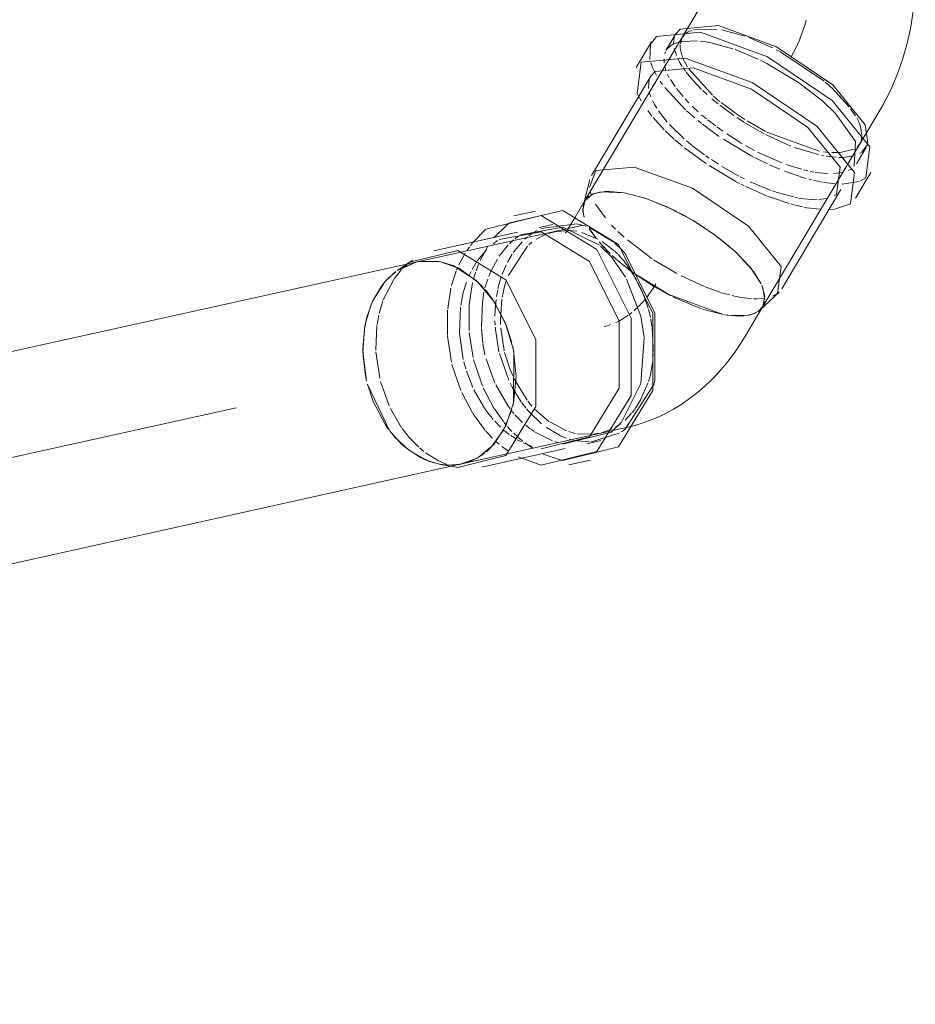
# Model space of a CAD drawing. Header units: millimetres. Extents: x -121 to 29920, y 1231 to 31888.
# Tile 141 of 256: x 14388 to 14604, y 17915 to 18153. Entities that reach past the tile are written whole.
import ezdxf

# ---------------------------------------------------------------- set-up
doc = ezdxf.new("R2010")
doc.units = ezdxf.units.MM
doc.linetypes.add('ADSK_Осевая', pattern=[700, 500, -100, 0, -100])
doc.layers.add('P-PIPE-____-CNTR', color=3, linetype='ADSK_Осевая', lineweight=20)
doc.layers.add('P-PIPE-____-OTLN', color=3, linetype='Continuous', lineweight=20)

# ---------------------------------------------------------------- blocks, each defined once
blk = doc.blocks.new('ADSK_ППР_Отвод канализационный_Составной - Отвод раструбный-V29-3D severage Left')
at = {"layer": 'P-PIPE-____-OTLN', "color": 22}
for p, q in [((-10232.72, 18156.2), (-10260.82, 18109.05)), ((-10244.72, 18147.39), (-10248.43, 18141.17)), ((-10244.72, 18147.39), (-10248.43, 18141.17)), ((-10238.87, 18149.31), (-10241.25, 18145.32)), ((-10238.87, 18149.31), (-10241.25, 18145.32)), ((-10244.95, 18139.09), (-10259.22, 18115.15)), ((-10244.95, 18139.09), (-10259.22, 18115.15)), ((-10217.87, 18083.45), (-10189.77, 18130.61)), ((-10195.29, 18117.93), (-10192.91, 18121.92)), ((-10195.29, 18117.93), (-10192.91, 18121.92)), ((-10259.63, 18114.17), (-10261.2, 18108.12)), ((-10259.63, 18114.17), (-10261.2, 18108.12)), ((-10195.52, 18109.63), (-10191.81, 18115.86)), ((-10195.52, 18109.63), (-10191.81, 18115.86)), ((-10213.26, 18087.77), (-10199, 18111.71)), ((-10213.26, 18087.77), (-10199, 18111.71)), ((-10260.82, 18109.05), (-10263.29, 18104.91)), ((-10259.84, 18110.12), (-10260.82, 18109.05)), ((-10259.84, 18110.12), (-10260.82, 18109.05)), ((-10278.97, 18103.73), (-10266.12, 18106.64)), ((-10272.77, 18106.54), (-10278.02, 18105.38)), ((-10237.44, 18105.8), (-10238.09, 18106.14)), ((-10237.44, 18105.8), (-10238.09, 18106.14)), ((-10261.59, 18103.08), (-10301.33, 18094.28)), ((-10268.54, 18103.33), (-10271.9, 18102.59)), ((-10277.14, 18101.42), (-10297.32, 18096.96)), ((-10281.5, 18099.67), (-10271.36, 18101.51)), ((-10303.17, 18094.17), (-10291.53, 18097.04)), ((-10302.42, 18094.71), (-10306.1, 18092.18)), ((-10220.84, 18092.87), (-10218.4, 18089.18)), ((-10284.61, 18087.18), (-10285.05, 18087.69)), ((-10218.5, 18082.67), (-10213.93, 18086.94)), ((-10218.5, 18082.67), (-10213.93, 18086.94)), ((-10222.2, 18076.19), (-10217.87, 18083.45)), ((-10290.52, 18045.46), (-10250.78, 18054.26)), ((-10260.33, 18050.35), (-10256.97, 18051.1)), ((-10285.75, 18044.72), (-10265.58, 18049.19)), ((-10285.71, 18047.58), (-10285.05, 18048.07)), ((-10271.36, 18045.14), (-10276.92, 18047.2)), ((-10295.73, 18045.34), (-10291.33, 18044.6)), ((-10290.52, 18045.46), (-10289.53, 18045.72)), ((-10264.7, 18045.24), (-10259.46, 18046.4))]:
    blk.add_line(p, q, dxfattribs=at)
at = {"layer": 'P-PIPE-____-OTLN', "color": 10}
for p, q in [((-10236.38, 18149.48), (-10235.76, 18149.86)), ((-10236.38, 18149.48), (-10235.76, 18149.86)), ((-10235.55, 18149.96), (-10234.96, 18150.18)), ((-10235.55, 18149.96), (-10234.96, 18150.18)), ((-10234.51, 18150.31), (-10228.94, 18150.45)), ((-10234.51, 18150.31), (-10228.94, 18150.45)), ((-10227.78, 18150.3), (-10222.22, 18148.75)), ((-10227.78, 18150.3), (-10222.22, 18148.75)), ((-10239.42, 18146.91), (-10239.39, 18147.69)), ((-10239.42, 18146.91), (-10239.39, 18147.69)), ((-10239.37, 18147.85), (-10239.24, 18148.45)), ((-10239.37, 18147.85), (-10239.24, 18148.45)), ((-10239.21, 18147.01), (-10237.41, 18147.51)), ((-10239.21, 18147.01), (-10237.41, 18147.51)), ((-10237.76, 18146.96), (-10237.48, 18148.05)), ((-10237.76, 18146.96), (-10237.48, 18148.05)), ((-10237.31, 18147.52), (-10233.65, 18147.62)), ((-10237.31, 18147.52), (-10233.65, 18147.62)), ((-10237.23, 18148.54), (-10236.74, 18149.17)), ((-10237.23, 18148.54), (-10236.74, 18149.17)), ((-10233.06, 18147.58), (-10230.99, 18147.33)), ((-10233.06, 18147.58), (-10230.99, 18147.33)), ((-10230.99, 18147.33), (-10225.12, 18145.71)), ((-10230.99, 18147.33), (-10225.12, 18145.71)), ((-10221.25, 18148.41), (-10215.57, 18145.98)), ((-10221.25, 18148.41), (-10215.57, 18145.98)), ((-10245.13, 18143.1), (-10244.99, 18146.87)), ((-10245.13, 18143.1), (-10244.99, 18146.87)), ((-10241.52, 18144.48), (-10241.34, 18145)), ((-10241.52, 18144.48), (-10241.34, 18145)), ((-10238.75, 18144.14), (-10239.27, 18145.82)), ((-10238.75, 18144.14), (-10239.27, 18145.82)), ((-10237.8, 18145.93), (-10237.8, 18146.67)), ((-10237.8, 18145.93), (-10237.8, 18146.67)), ((-10237.27, 18143.64), (-10237.79, 18145.84)), ((-10237.27, 18143.64), (-10237.79, 18145.84)), ((-10224.58, 18145.52), (-10219.03, 18143.25)), ((-10224.58, 18145.52), (-10219.03, 18143.25)), ((-10214.63, 18145.5), (-10213.93, 18145.14)), ((-10214.63, 18145.5), (-10213.93, 18145.14)), ((-10213.76, 18145.04), (-10203.06, 18137.87)), ((-10213.76, 18145.04), (-10203.06, 18137.87)), ((-10241.68, 18142.27), (-10241.71, 18143.32)), ((-10241.68, 18142.27), (-10241.71, 18143.32)), ((-10238.12, 18142.81), (-10238.41, 18143.39)), ((-10238.12, 18142.81), (-10238.41, 18143.39)), ((-10237.33, 18141.48), (-10238.03, 18142.65)), ((-10237.33, 18141.48), (-10238.03, 18142.65)), ((-10236.08, 18141.38), (-10237.16, 18143.37)), ((-10236.08, 18141.38), (-10237.16, 18143.37)), ((-10241.28, 18140.58), (-10241.59, 18141.72)), ((-10241.28, 18140.58), (-10241.59, 18141.72)), ((-10236.53, 18140.32), (-10237.1, 18141.14)), ((-10236.53, 18140.32), (-10237.1, 18141.14)), ((-10234.85, 18138.24), (-10236.36, 18140.09)), ((-10234.85, 18138.24), (-10236.36, 18140.09)), ((-10230.03, 18134.49), (-10235.73, 18140.86)), ((-10230.03, 18134.49), (-10235.73, 18140.86)), ((-10245.45, 18136.1), (-10245.31, 18138.3)), ((-10245.45, 18136.1), (-10245.31, 18138.3)), ((-10242.08, 18137.11), (-10242.65, 18137.92)), ((-10242.08, 18137.11), (-10242.65, 18137.92)), ((-10240.47, 18138.8), (-10240.86, 18139.55)), ((-10240.47, 18138.8), (-10240.86, 18139.55)), ((-10239.06, 18136.62), (-10240.16, 18138.27)), ((-10239.06, 18136.62), (-10240.16, 18138.27)), ((-10232.66, 18135.93), (-10234.77, 18138.15)), ((-10232.66, 18135.93), (-10234.77, 18138.15)), ((-10244.9, 18134.1), (-10245.29, 18135.32)), ((-10244.9, 18134.1), (-10245.29, 18135.32)), ((-10236.54, 18131.01), (-10241.52, 18136.37)), ((-10236.54, 18131.01), (-10241.52, 18136.37)), ((-10237.14, 18134.21), (-10238.69, 18136.12)), ((-10237.14, 18134.21), (-10238.69, 18136.12)), ((-10231.3, 18134.66), (-10232.38, 18135.66)), ((-10231.3, 18134.66), (-10232.38, 18135.66)), ((-10201.25, 18136.29), (-10197.01, 18131.69)), ((-10201.25, 18136.29), (-10197.01, 18131.69)), ((-10247.24, 18133.14), (-10247.86, 18134.26)), ((-10247.24, 18133.14), (-10247.86, 18134.26)), ((-10244.18, 18132.56), (-10244.49, 18133.16)), ((-10244.18, 18132.56), (-10244.49, 18133.16)), ((-10235.75, 18132.68), (-10236.63, 18133.63)), ((-10235.75, 18132.68), (-10236.63, 18133.63)), ((-10228.69, 18132.43), (-10230.15, 18133.65)), ((-10228.69, 18132.43), (-10230.15, 18133.65)), ((-10228.31, 18133.02), (-10229.81, 18134.29)), ((-10228.31, 18133.02), (-10229.81, 18134.29)), ((-10224.44, 18130.15), (-10227.97, 18132.76)), ((-10224.44, 18130.15), (-10227.97, 18132.76)), ((-10244.63, 18129.48), (-10245.66, 18130.79)), ((-10244.63, 18129.48), (-10245.66, 18130.79)), ((-10243.5, 18131.4), (-10244.11, 18132.43)), ((-10243.5, 18131.4), (-10244.11, 18132.43)), ((-10240.94, 18128.02), (-10243.09, 18130.77)), ((-10240.94, 18128.02), (-10243.09, 18130.77)), ((-10233.46, 18130.47), (-10234.95, 18131.88)), ((-10233.46, 18130.47), (-10234.95, 18131.88)), ((-10224.84, 18129.58), (-10228.26, 18132.09)), ((-10224.84, 18129.58), (-10228.26, 18132.09)), ((-10196.67, 18131.23), (-10195.53, 18129.57)), ((-10196.67, 18131.23), (-10195.53, 18129.57)), ((-10241.66, 18126.16), (-10244.36, 18129.15)), ((-10241.66, 18126.16), (-10244.36, 18129.15)), ((-10232.68, 18127.71), (-10233.52, 18128.39)), ((-10232.68, 18127.71), (-10233.52, 18128.39)), ((-10231.5, 18128.81), (-10232.64, 18129.75)), ((-10231.5, 18128.81), (-10232.64, 18129.75)), ((-10229.25, 18127.08), (-10231.19, 18128.56)), ((-10229.25, 18127.08), (-10231.19, 18128.56)), ((-10222.23, 18128.68), (-10224.37, 18130.1)), ((-10222.23, 18128.68), (-10224.37, 18130.1)), ((-10222.31, 18127.92), (-10224.13, 18129.1)), ((-10222.31, 18127.92), (-10224.13, 18129.1)), ((-10217.21, 18125.75), (-10221.66, 18128.32)), ((-10217.21, 18125.75), (-10221.66, 18128.32)), ((-10195.21, 18129.03), (-10194.64, 18127.9)), ((-10195.21, 18129.03), (-10194.64, 18127.9)), ((-10239.3, 18123.92), (-10241.43, 18125.94)), ((-10239.3, 18123.92), (-10241.43, 18125.94)), ((-10236.88, 18123.99), (-10240.43, 18127.46)), ((-10236.88, 18123.99), (-10240.43, 18127.46)), ((-10229.84, 18125.57), (-10232.43, 18127.51)), ((-10229.84, 18125.57), (-10232.43, 18127.51)), ((-10227.51, 18125.84), (-10228.98, 18126.88)), ((-10227.51, 18125.84), (-10228.98, 18126.88)), ((-10217.55, 18125.19), (-10222.06, 18127.77)), ((-10217.55, 18125.19), (-10222.06, 18127.77)), ((-10204.26, 18120.98), (-10216.93, 18125.61)), ((-10204.26, 18120.98), (-10216.93, 18125.61)), ((-10194.62, 18127.86), (-10194.3, 18126.99)), ((-10194.62, 18127.86), (-10194.3, 18126.99)), ((-10194.3, 18126.99), (-10193.97, 18124.9)), ((-10194.3, 18126.99), (-10193.97, 18124.9)), ((-10237.83, 18122.66), (-10239.13, 18123.77)), ((-10237.83, 18122.66), (-10239.13, 18123.77)), ((-10234.83, 18122.27), (-10236.31, 18123.5)), ((-10234.83, 18122.27), (-10236.31, 18123.5)), ((-10228.41, 18124.57), (-10229.77, 18125.52)), ((-10228.41, 18124.57), (-10229.77, 18125.52)), ((-10220.72, 18119.91), (-10227.38, 18123.88)), ((-10220.72, 18119.91), (-10227.38, 18123.88)), ((-10222.94, 18122.89), (-10226.55, 18125.19)), ((-10222.94, 18122.89), (-10226.55, 18125.19)), ((-10211.08, 18122.23), (-10217.23, 18125.02)), ((-10211.08, 18122.23), (-10217.23, 18125.02)), ((-10194.23, 18123.34), (-10194.45, 18122.85)), ((-10194.23, 18123.34), (-10194.45, 18122.85)), ((-10193.97, 18124.72), (-10194.15, 18123.59)), ((-10193.97, 18124.72), (-10194.15, 18123.59)), ((-10237.3, 18122.23), (-10237.83, 18122.66)), ((-10237.3, 18122.23), (-10237.83, 18122.66)), ((-10232.58, 18118.71), (-10236.81, 18121.84)), ((-10232.58, 18118.71), (-10236.81, 18121.84)), ((-10231.98, 18120.11), (-10234.77, 18122.22)), ((-10231.98, 18120.11), (-10234.77, 18122.22)), ((-10219.91, 18121.19), (-10222.06, 18122.38)), ((-10219.91, 18121.19), (-10222.06, 18122.38)), ((-10204.47, 18120.16), (-10210.2, 18121.89)), ((-10204.47, 18120.16), (-10210.2, 18121.89)), ((-10201.85, 18120.68), (-10203.28, 18120.83)), ((-10201.85, 18120.68), (-10203.28, 18120.83)), ((-10195.85, 18121.45), (-10199.2, 18120.64)), ((-10195.85, 18121.45), (-10199.2, 18120.64)), ((-10194.55, 18122.67), (-10195.13, 18121.96)), ((-10194.55, 18122.67), (-10195.13, 18121.96)), ((-10192.59, 18122.61), (-10193.96, 18120.77)), ((-10192.59, 18122.61), (-10193.96, 18120.77)), ((-10231.57, 18118.02), (-10232.58, 18118.71)), ((-10231.57, 18118.02), (-10232.58, 18118.71)), ((-10230.81, 18119.29), (-10231.69, 18119.9)), ((-10230.81, 18119.29), (-10231.69, 18119.9)), ((-10228.61, 18117.85), (-10230.3, 18118.95)), ((-10228.61, 18117.85), (-10230.3, 18118.95)), ((-10219.96, 18119.51), (-10220.65, 18119.87)), ((-10219.96, 18119.51), (-10220.65, 18119.87)), ((-10216.74, 18117.93), (-10219.7, 18119.37)), ((-10216.74, 18117.93), (-10219.7, 18119.37)), ((-10213.27, 18118.2), (-10219.12, 18120.79)), ((-10213.27, 18118.2), (-10219.12, 18120.79)), ((-10203.17, 18119.9), (-10203.73, 18120.01)), ((-10203.17, 18119.9), (-10203.73, 18120.01)), ((-10200.19, 18119.53), (-10202.57, 18119.8)), ((-10200.19, 18119.53), (-10202.57, 18119.8)), ((-10199.21, 18120.64), (-10201.22, 18120.64)), ((-10199.21, 18120.64), (-10201.22, 18120.64)), ((-10198.5, 18119.5), (-10199.49, 18119.49)), ((-10198.5, 18119.5), (-10199.49, 18119.49)), ((-10196.02, 18119.84), (-10198.49, 18119.5)), ((-10196.02, 18119.84), (-10198.49, 18119.5)), ((-10193.96, 18120.77), (-10194.51, 18120.42)), ((-10193.96, 18120.77), (-10194.51, 18120.42)), ((-10224.38, 18113.66), (-10230.86, 18117.55)), ((-10224.38, 18113.66), (-10230.86, 18117.55)), ((-10223.64, 18114.98), (-10227.73, 18117.3)), ((-10223.64, 18114.98), (-10227.73, 18117.3)), ((-10213.76, 18116.63), (-10216.27, 18117.71)), ((-10213.76, 18116.63), (-10216.27, 18117.71)), ((-10208.89, 18114.86), (-10212.65, 18116.18)), ((-10208.89, 18114.86), (-10212.65, 18116.18)), ((-10211.08, 18117.43), (-10212.2, 18117.81)), ((-10211.08, 18117.43), (-10212.2, 18117.81)), ((-10208.42, 18116.62), (-10211.04, 18117.41)), ((-10208.42, 18116.62), (-10211.04, 18117.41)), ((-10206.98, 18116.24), (-10208.08, 18116.53)), ((-10206.98, 18116.24), (-10208.08, 18116.53)), ((-10205.55, 18115.91), (-10206.35, 18116.09)), ((-10205.55, 18115.91), (-10206.35, 18116.09)), ((-10196.54, 18116.64), (-10197.15, 18116.31)), ((-10196.54, 18116.64), (-10197.15, 18116.31)), ((-10222.39, 18114.34), (-10223.32, 18114.81)), ((-10222.39, 18114.34), (-10223.32, 18114.81)), ((-10207.47, 18114.43), (-10208.77, 18114.82)), ((-10207.47, 18114.43), (-10208.77, 18114.82)), ((-10206.11, 18114.07), (-10206.76, 18114.24)), ((-10206.11, 18114.07), (-10206.76, 18114.24)), ((-10204.33, 18113.67), (-10205.67, 18113.96)), ((-10204.33, 18113.67), (-10205.67, 18113.96)), ((-10202.27, 18115.59), (-10205.2, 18115.86)), ((-10202.27, 18115.59), (-10205.2, 18115.86)), ((-10198.63, 18115.83), (-10200.79, 18115.58)), ((-10198.63, 18115.83), (-10200.79, 18115.58)), ((-10194.58, 18113.71), (-10198.68, 18113.06)), ((-10194.58, 18113.71), (-10198.68, 18113.06)), ((-10193.02, 18114.54), (-10194.26, 18113.84)), ((-10193.02, 18114.54), (-10194.26, 18113.84)), ((-10223.53, 18113.21), (-10224.31, 18113.63)), ((-10223.53, 18113.21), (-10224.31, 18113.63)), ((-10222.39, 18112.64), (-10223.14, 18113.01)), ((-10222.39, 18112.64), (-10223.14, 18113.01)), ((-10216.97, 18110.24), (-10221.99, 18112.44)), ((-10216.97, 18110.24), (-10221.99, 18112.44)), ((-10215.85, 18111.52), (-10220.91, 18113.63)), ((-10215.85, 18111.52), (-10220.91, 18113.63)), ((-10214.83, 18111.16), (-10215.55, 18111.41)), ((-10214.83, 18111.16), (-10215.55, 18111.41)), ((-10203.62, 18113.53), (-10204.16, 18113.64)), ((-10203.62, 18113.53), (-10204.16, 18113.64)), ((-10200.52, 18113.12), (-10203.41, 18113.49)), ((-10200.52, 18113.12), (-10203.41, 18113.49)), ((-10259.32, 18110.57), (-10259.53, 18111.28)), ((-10259.32, 18110.57), (-10259.53, 18111.28)), ((-10215.87, 18109.81), (-10216.74, 18110.14)), ((-10215.87, 18109.81), (-10216.74, 18110.14)), ((-10211.5, 18108.37), (-10215.8, 18109.79)), ((-10211.5, 18108.37), (-10215.8, 18109.79)), ((-10210.5, 18109.94), (-10214.62, 18111.09)), ((-10210.5, 18109.94), (-10214.62, 18111.09)), ((-10209.49, 18109.73), (-10210.14, 18109.86)), ((-10209.49, 18109.73), (-10210.14, 18109.86)), ((-10207.2, 18109.39), (-10209.26, 18109.69)), ((-10207.2, 18109.39), (-10209.26, 18109.69)), ((-10205.91, 18109.29), (-10206.97, 18109.37)), ((-10205.91, 18109.29), (-10206.97, 18109.37)), ((-10204.78, 18109.28), (-10205.78, 18109.29)), ((-10204.78, 18109.28), (-10205.78, 18109.29)), ((-10202.46, 18109.54), (-10204.37, 18109.29)), ((-10202.46, 18109.54), (-10204.37, 18109.29)), ((-10200.05, 18110.56), (-10200.66, 18110.18)), ((-10200.05, 18110.56), (-10200.66, 18110.18)), ((-10255.89, 18104.9), (-10258.24, 18108.24)), ((-10255.89, 18104.9), (-10258.24, 18108.24)), ((-10210.47, 18108.08), (-10211.12, 18108.26)), ((-10210.47, 18108.08), (-10211.12, 18108.26)), ((-10208.29, 18107.53), (-10210.25, 18108.02)), ((-10208.29, 18107.53), (-10210.25, 18108.02)), ((-10207.33, 18107.31), (-10207.96, 18107.45)), ((-10207.33, 18107.31), (-10207.96, 18107.45)), ((-10204.07, 18106.96), (-10207.27, 18107.3)), ((-10204.07, 18106.96), (-10207.27, 18107.3)), ((-10200.47, 18107.03), (-10201.75, 18106.93)), ((-10200.47, 18107.03), (-10201.75, 18106.93)), ((-10267.65, 18101.62), (-10264.52, 18101.83)), ((-10264.55, 18102.78), (-10265.02, 18102)), ((-10264.52, 18101.83), (-10262.75, 18101.7)), ((-10259.78, 18102.38), (-10258.46, 18100.41)), ((-10259.78, 18102.38), (-10258.46, 18100.41)), ((-10258.88, 18101), (-10259.68, 18102.2)), ((-10259.67, 18102.2), (-10258.87, 18100.98)), ((-10253.42, 18102.19), (-10254.37, 18103.16)), ((-10253.42, 18102.19), (-10254.37, 18103.16)), ((-10279.04, 18098.65), (-10278.05, 18099.55)), ((-10277.21, 18100.2), (-10276.65, 18100.57)), ((-10275.31, 18099.77), (-10274.71, 18100.28)), ((-10272.6, 18099.74), (-10270.16, 18100.95)), ((-10269.64, 18101.13), (-10268.4, 18101.47)), ((-10265.54, 18101.21), (-10265.53, 18101.23)), ((-10265.26, 18101.6), (-10265.16, 18101.76)), ((-10261.58, 18101.37), (-10257.72, 18099.75)), ((-10258.11, 18099.96), (-10258.88, 18101)), ((-10258.87, 18100.98), (-10258.1, 18099.95)), ((-10251.37, 18100.25), (-10252.86, 18101.63)), ((-10251.37, 18100.25), (-10252.86, 18101.63)), ((-10245.33, 18095.53), (-10250.58, 18099.56)), ((-10245.33, 18095.53), (-10250.58, 18099.56)), ((-10289.34, 18096.97), (-10288.72, 18097.88)), ((-10286.78, 18094.56), (-10284.6, 18097.2)), ((-10286.13, 18094.57), (-10284.38, 18097.87)), ((-10281.51, 18095.62), (-10279.32, 18098.36)), ((-10279.38, 18090.91), (-10274.69, 18098.08)), ((-10278.11, 18096.56), (-10276, 18099.11)), ((-10274.37, 18098.38), (-10273.63, 18099.01)), ((-10257.41, 18099.11), (-10256.16, 18097.71)), ((-10256.14, 18097.69), (-10257.4, 18099.09)), ((-10257.1, 18098.74), (-10254.84, 18096.37)), ((-10257.1, 18098.74), (-10254.84, 18096.37)), ((-10256.68, 18099.15), (-10253.74, 18096.93)), ((-10255.76, 18097.3), (-10254.72, 18096.26)), ((-10254.72, 18096.26), (-10255.75, 18097.28)), ((-10291.23, 18093.58), (-10289.71, 18096.38)), ((-10283.4, 18092.26), (-10281.97, 18094.9)), ((-10279.51, 18094.23), (-10278.41, 18096.12)), ((-10254.21, 18095.78), (-10253.27, 18094.93)), ((-10254.21, 18095.78), (-10253.27, 18094.93)), ((-10254.14, 18095.72), (-10253.96, 18095.54)), ((-10253.96, 18095.54), (-10254.14, 18095.72)), ((-10253.96, 18095.54), (-10253.73, 18095.34)), ((-10253.73, 18095.34), (-10253.96, 18095.54)), ((-10253.62, 18096.82), (-10252.95, 18096.19)), ((-10253.16, 18094.83), (-10251.31, 18093.28)), ((-10253.16, 18094.83), (-10251.31, 18093.28)), ((-10252.83, 18096.07), (-10252.28, 18095.49)), ((-10244.6, 18095.03), (-10245.31, 18095.51)), ((-10244.6, 18095.03), (-10245.31, 18095.51)), ((-10238.66, 18091.44), (-10244.24, 18094.79)), ((-10238.66, 18091.44), (-10244.24, 18094.79)), ((-10306.82, 18090.29), (-10305.09, 18092.41)), ((-10304.51, 18093.01), (-10303.89, 18093.57)), ((-10291.81, 18092.27), (-10291.51, 18092.95)), ((-10288.08, 18092.39), (-10286.82, 18094.51)), ((-10287.09, 18092.13), (-10286.52, 18093.66)), ((-10280.83, 18091.2), (-10279.87, 18093.52)), ((-10252.35, 18094.13), (-10251.37, 18093.33)), ((-10251.37, 18093.33), (-10252.35, 18094.13)), ((-10251.37, 18094.43), (-10250.83, 18093.74)), ((-10251.3, 18093.27), (-10250.15, 18092.38)), ((-10251.3, 18093.27), (-10250.15, 18092.38)), ((-10251.11, 18093.13), (-10249.43, 18091.84)), ((-10249.43, 18091.84), (-10251.11, 18093.13)), ((-10250.78, 18093.68), (-10248.99, 18090.95)), ((-10250.15, 18092.38), (-10249.38, 18091.8)), ((-10250.15, 18092.38), (-10249.38, 18091.8)), ((-10309.51, 18085.11), (-10306.87, 18090.21)), ((-10293.04, 18088.59), (-10291.91, 18092.02)), ((-10288.71, 18091.1), (-10288.3, 18091.97)), ((-10287.69, 18090.15), (-10287.23, 18091.71)), ((-10284.95, 18088.01), (-10284.3, 18090.1)), ((-10284.05, 18090.76), (-10283.51, 18092.03)), ((-10249.43, 18091.84), (-10248.67, 18091.29)), ((-10248.67, 18091.29), (-10249.43, 18091.84)), ((-10248.74, 18090.53), (-10248.41, 18089.93)), ((-10231.96, 18088.29), (-10237.59, 18090.88)), ((-10231.96, 18088.29), (-10237.59, 18090.88)), ((-10293.94, 18082.93), (-10293.2, 18087.95)), ((-10288.77, 18083.97), (-10287.94, 18089.18)), ((-10282.17, 18085.87), (-10281.87, 18087.53)), ((-10248.07, 18089.29), (-10246.88, 18086.75)), ((-10228.02, 18086.88), (-10231.8, 18088.22)), ((-10228.02, 18086.88), (-10231.8, 18088.22)), ((-10285.57, 18084.61), (-10285.2, 18086.92)), ((-10282.51, 18082.59), (-10282.27, 18085.18)), ((-10281.19, 18080.28), (-10280.88, 18085.25)), ((-10246.78, 18086.51), (-10245.57, 18083.12)), ((-10225.94, 18086.28), (-10227.83, 18086.82)), ((-10225.94, 18086.28), (-10227.83, 18086.82)), ((-10224.68, 18085.98), (-10225.29, 18086.12)), ((-10224.68, 18085.98), (-10225.29, 18086.12)), ((-10223.52, 18085.75), (-10224.59, 18085.96)), ((-10223.52, 18085.75), (-10224.59, 18085.96)), ((-10220.62, 18085.38), (-10223.52, 18085.75)), ((-10220.62, 18085.38), (-10223.52, 18085.75)), ((-10219.14, 18085.34), (-10220.1, 18085.35)), ((-10219.14, 18085.34), (-10220.1, 18085.35)), ((-10217.47, 18085.46), (-10218.95, 18085.34)), ((-10217.47, 18085.46), (-10218.95, 18085.34)), ((-10214.31, 18086.62), (-10215.53, 18085.96)), ((-10214.31, 18086.62), (-10215.53, 18085.96)), ((-10291.11, 18077.15), (-10290.87, 18083.34)), ((-10288.8, 18077.66), (-10288.77, 18083.92)), ((-10285.81, 18078.45), (-10285.58, 18084.59)), ((-10311.01, 18079.12), (-10310.59, 18081.42)), ((-10293.98, 18076.46), (-10293.97, 18082.59)), ((-10282.55, 18081.17), (-10282.51, 18082.59)), ((-10245.46, 18082.74), (-10245.18, 18081.66)), ((-10245.16, 18081.56), (-10245, 18080.84)), ((-10244.91, 18080.43), (-10244.63, 18078.67)), ((-10311.3, 18072.92), (-10311.04, 18078.87)), ((-10285.48, 18074.74), (-10285.8, 18078.14)), ((-10282.5, 18078.97), (-10282.54, 18080.04)), ((-10281.58, 18072.56), (-10282.47, 18078.47)), ((-10281.17, 18079.17), (-10281.19, 18080.18)), ((-10244.6, 18078.43), (-10244.32, 18073.56)), ((-10293.06, 18070.05), (-10293.97, 18076.31)), ((-10290.2, 18070.68), (-10291.11, 18077.04)), ((-10287.82, 18071.21), (-10288.77, 18077.21)), ((-10284.95, 18071.84), (-10285.46, 18074.54)), ((-10244.32, 18073.32), (-10244.34, 18072.57)), ((-10310.37, 18066.22), (-10311.28, 18072.58)), ((-10279.22, 18065.67), (-10281.48, 18072.11)), ((-10278.95, 18068.47), (-10280.24, 18072.42)), ((-10244.36, 18072.12), (-10244.44, 18070.82)), ((-10290.76, 18063.2), (-10292.93, 18069.47)), ((-10289.6, 18068.43), (-10290.06, 18070.11)), ((-10285.55, 18064.25), (-10287.69, 18070.67)), ((-10282.54, 18065), (-10284.7, 18070.84)), ((-10244.52, 18069.99), (-10245, 18067.09)), ((-10287.89, 18063.9), (-10289.42, 18067.88)), ((-10278.17, 18066.64), (-10278.95, 18068.47)), ((-10308.11, 18059.54), (-10310.17, 18065.41)), ((-10282.7, 18058.8), (-10285.36, 18063.82)), ((-10279.45, 18059.58), (-10282.33, 18064.56)), ((-10278.38, 18063.98), (-10278.9, 18064.99)), ((-10276.22, 18060.46), (-10278.38, 18063.98)), ((-10274.8, 18060.85), (-10277.87, 18066)), ((-10245.6, 18064.94), (-10247.29, 18061.09)), ((-10287.88, 18057.64), (-10290.57, 18062.75)), ((-10284.8, 18058.52), (-10287.63, 18063.34)), ((-10278.85, 18058.75), (-10279.44, 18059.57)), ((-10275.13, 18059.02), (-10276.1, 18060.29)), ((-10273.63, 18059.39), (-10274.62, 18060.61)), ((-10247.32, 18061.04), (-10248.8, 18058.7)), ((-10305.09, 18054.22), (-10307.8, 18058.88)), ((-10284.94, 18053.56), (-10287.83, 18057.56)), ((-10283, 18056.23), (-10284.76, 18058.47)), ((-10280.5, 18055.7), (-10282.68, 18058.77)), ((-10277.97, 18057.65), (-10278.38, 18058.15)), ((-10275.88, 18055.48), (-10277.72, 18057.36)), ((-10269.54, 18055.74), (-10273.04, 18058.74)), ((-10249.54, 18057.73), (-10251.13, 18056.04)), ((-10248.89, 18058.56), (-10249.4, 18057.9)), ((-10281.21, 18054.38), (-10282.6, 18055.79)), ((-10279.89, 18054.94), (-10280.41, 18055.57)), ((-10278.44, 18053.34), (-10279.52, 18054.51)), ((-10274.05, 18053.97), (-10275.11, 18054.81)), ((-10266.82, 18052.31), (-10270.13, 18054.24)), ((-10265.24, 18053.5), (-10269.32, 18055.6)), ((-10252.27, 18055.12), (-10253.45, 18054.36)), ((-10283.16, 18051.66), (-10284.76, 18053.35)), ((-10279.09, 18052.6), (-10280.33, 18053.58)), ((-10277.34, 18051.42), (-10278.8, 18052.38)), ((-10276.96, 18051.91), (-10277.98, 18052.88)), ((-10275.83, 18050.95), (-10276.91, 18051.87)), ((-10273.19, 18053.37), (-10273.87, 18053.84)), ((-10268.68, 18051.06), (-10273.13, 18053.33)), ((-10265.26, 18051.68), (-10266.78, 18052.29)), ((-10263.19, 18052.84), (-10264.74, 18053.32)), ((-10259.07, 18052.65), (-10262.75, 18052.72)), ((-10257.45, 18052.88), (-10258.72, 18052.69)), ((-10254.31, 18053.91), (-10256.85, 18053.01)), ((-10281.55, 18050.22), (-10282.34, 18050.9)), ((-10279.26, 18048.55), (-10280.92, 18049.72)), ((-10276.24, 18050.8), (-10277.16, 18051.31)), ((-10273.55, 18049.67), (-10275.7, 18050.53)), ((-10273.35, 18049.18), (-10275.29, 18050.53)), ((-10267.42, 18050.63), (-10268.12, 18050.86)), ((-10263.87, 18051.25), (-10264.63, 18051.47)), ((-10299.7, 18048.46), (-10300.67, 18049.26)), ((-10296.21, 18046.23), (-10299.32, 18048.17)), ((-10294.13, 18045.34), (-10296.1, 18046.18))]:
    blk.add_line(p, q, dxfattribs=at)
at = {"layer": 'P-PIPE-____-OTLN', "color": 9}
for p, q in [((-10260.83, 18109.02), (-10261.32, 18106.64)), ((-10261.32, 18106.64), (-10260.83, 18109.02)), ((-10260.83, 18109.03), (-10261.31, 18107.58)), ((-10260.83, 18109.03), (-10261.31, 18107.58)), ((-10257.08, 18111.17), (-10259.34, 18110.43)), ((-10257.08, 18111.17), (-10259.34, 18110.43)), ((-10251.23, 18110.93), (-10256.79, 18111.21)), ((-10251.23, 18110.93), (-10256.79, 18111.21)), ((-10246.67, 18109.77), (-10251.23, 18110.93)), ((-10246.67, 18109.77), (-10251.23, 18110.93)), ((-10240.8, 18107.46), (-10246.47, 18109.7)), ((-10240.8, 18107.46), (-10246.47, 18109.7)), ((-10261.34, 18107.17), (-10261.06, 18105.24)), ((-10261.34, 18107.17), (-10261.06, 18105.24)), ((-10238.64, 18106.42), (-10240.52, 18107.34)), ((-10238.64, 18106.42), (-10240.52, 18107.34)), ((-10263.29, 18104.91), (-10264.55, 18102.78)), ((-10261.31, 18106.52), (-10261, 18105.05)), ((-10261, 18105.05), (-10261.31, 18106.52)), ((-10234.66, 18104.24), (-10237.44, 18105.8)), ((-10234.66, 18104.24), (-10237.44, 18105.8)), ((-10276.34, 18100.76), (-10266.12, 18102.67)), ((-10273.03, 18101.49), (-10272.38, 18101.87)), ((-10271.48, 18102.33), (-10262.75, 18103.42)), ((-10266.12, 18102.67), (-10257.31, 18098.29)), ((-10265.16, 18101.76), (-10265.15, 18101.79)), ((-10262.75, 18103.42), (-10260.54, 18102.85)), ((-10259.73, 18102.56), (-10253.85, 18098.99)), ((-10229.27, 18100.66), (-10234.51, 18104.14)), ((-10229.27, 18100.66), (-10234.51, 18104.14)), ((-10283, 18098.63), (-10281.91, 18099.41)), ((-10277.75, 18099.79), (-10277.21, 18100.2)), ((-10274.39, 18100.54), (-10273.5, 18101.19)), ((-10268.4, 18101.47), (-10267.65, 18101.62)), ((-10225.83, 18097.93), (-10228.95, 18100.43)), ((-10225.83, 18097.93), (-10228.95, 18100.43)), ((-10288.47, 18098.23), (-10287.97, 18098.9)), ((-10253.68, 18098.84), (-10251.79, 18097.02)), ((-10224.37, 18096.61), (-10225.17, 18097.35)), ((-10224.37, 18096.61), (-10225.17, 18097.35)), ((-10220.43, 18092.35), (-10224.29, 18096.54)), ((-10220.43, 18092.35), (-10224.29, 18096.54)), ((-10301.41, 18094.26), (-10306.1, 18092.18)), ((-10295.93, 18094.36), (-10301.26, 18094.29)), ((-10292.41, 18093.27), (-10295.93, 18094.36)), ((-10287.29, 18089.94), (-10292.4, 18093.26)), ((-10306.8, 18091.67), (-10309.03, 18089.55)), ((-10285.43, 18088.11), (-10287.28, 18089.94)), ((-10250.78, 18090.1), (-10247.3, 18081.19)), ((-10218.3, 18088.99), (-10220.15, 18091.97)), ((-10218.3, 18088.99), (-10220.15, 18091.97)), ((-10309.1, 18089.47), (-10312.08, 18084.77)), ((-10217.37, 18085.08), (-10217.89, 18088.05)), ((-10217.37, 18085.08), (-10217.89, 18088.05)), ((-10283.04, 18085.09), (-10284.61, 18087.18)), ((-10280.03, 18079.5), (-10283.04, 18085.08)), ((-10232.47, 18082.88), (-10227.46, 18081.56)), ((-10227.46, 18081.56), (-10232.47, 18082.88)), ((-10219.02, 18082.26), (-10217.87, 18083.45)), ((-10217.87, 18083.45), (-10219.02, 18082.26)), ((-10218.85, 18082.38), (-10217.87, 18083.45)), ((-10218.85, 18082.38), (-10217.87, 18083.45)), ((-10217.86, 18083.47), (-10217.43, 18084.62)), ((-10217.86, 18083.47), (-10217.43, 18084.62)), ((-10247.29, 18081.12), (-10246.52, 18076.12)), ((-10226.24, 18081.37), (-10227.1, 18081.5)), ((-10227.09, 18081.5), (-10226.22, 18081.37)), ((-10227.08, 18081.5), (-10226.01, 18081.34)), ((-10227.08, 18081.5), (-10226.01, 18081.34)), ((-10225.43, 18081.28), (-10221.17, 18081.41)), ((-10225.43, 18081.28), (-10221.17, 18081.41)), ((-10221.41, 18081.37), (-10219.84, 18081.82)), ((-10219.84, 18081.82), (-10221.41, 18081.37)), ((-10220.86, 18081.48), (-10219.29, 18082.1)), ((-10220.86, 18081.48), (-10219.29, 18082.1)), ((-10219.8, 18081.84), (-10219.04, 18082.25)), ((-10219.04, 18082.25), (-10219.8, 18081.84)), ((-10314.05, 18078.14), (-10314.41, 18072.24)), ((-10278.47, 18074.8), (-10280.03, 18079.5)), ((-10278.04, 18072.86), (-10278.25, 18073.86)), ((-10314.4, 18071.88), (-10313.52, 18065.52)), ((-10278.08, 18060.13), (-10278.02, 18072.76)), ((-10313.32, 18064.68), (-10308.11, 18053.67)), ((-10278.25, 18059.41), (-10278.08, 18060.13)), ((-10280.45, 18053.62), (-10278.47, 18058.56)), ((-10283.52, 18049.43), (-10280.46, 18053.61)), ((-10252.56, 18052.89), (-10259.23, 18050.78)), ((-10259.69, 18050.77), (-10262.75, 18051.01)), ((-10303.12, 18048.62), (-10298.46, 18046.07)), ((-10287.81, 18046.37), (-10285.71, 18047.58)), ((-10284.61, 18048.42), (-10283.53, 18049.42)), ((-10266.28, 18046.33), (-10270.91, 18047.85)), ((-10299.22, 18046.37), (-10295.93, 18045.38)), ((-10298.33, 18046.03), (-10295.93, 18045.38)), ((-10295.93, 18045.38), (-10293.94, 18045.16)), ((-10295.93, 18045.38), (-10294.02, 18045.16)), ((-10293.89, 18045.16), (-10291.14, 18045.34)), ((-10293.79, 18045.15), (-10290.82, 18045.4)), ((-10291.53, 18044.64), (-10292.32, 18044.8)), ((-10289.53, 18045.72), (-10287.83, 18046.37))]:
    blk.add_line(p, q, dxfattribs=at)
at = {"layer": 'P-PIPE-____-OTLN', "color": 22}
for points in [[(-10189.77, 18130.61, 0), (-10188.9, 18132.12, 0), (-10188.08, 18133.64, 0), (-10187.31, 18135.19, 0), (-10186.58, 18136.75, 0), (-10185.9, 18138.34, 0), (-10185.27, 18139.93, 0), (-10184.68, 18141.55, 0), (-10184.13, 18143.17, 0), (-10183.63, 18144.81, 0), (-10183.18, 18146.46, 0), (-10182.76, 18148.12, 0), (-10182.4, 18149.79, 0), (-10182.07, 18151.47, 0), (-10181.79, 18153.16, 0), (-10181.56, 18154.86, 0), (-10181.37, 18156.56, 0), (-10181.22, 18158.27, 0), (-10181.12, 18159.98, 0), (-10181.07, 18161.69, 0), (-10181.06, 18162.78, 0)], [(-10244.99, 18146.87, 0), (-10243.51, 18148.71, 0), (-10232.91, 18149.71, 0)], [(-10244.99, 18146.87, 0), (-10243.51, 18148.71, 0), (-10232.91, 18149.71, 0)], [(-10238.87, 18149.31, 0), (-10237.82, 18150.45, 0), (-10228.61, 18151.32, 0)], [(-10238.87, 18149.31, 0), (-10237.82, 18150.45, 0), (-10228.61, 18151.32, 0)], [(-10232.91, 18149.71, 0), (-10216.71, 18143.81, 0), (-10201.11, 18133.25, 0), (-10192.06, 18122.07, 0), (-10193.02, 18114.54, 0)], [(-10232.91, 18149.71, 0), (-10216.71, 18143.81, 0), (-10201.11, 18133.25, 0), (-10192.06, 18122.07, 0), (-10193.02, 18114.54, 0)], [(-10228.61, 18151.32, 0), (-10214.54, 18146.2, 0), (-10200.99, 18137.03, 0), (-10193.13, 18127.32, 0), (-10192.49, 18122.95, 0)], [(-10228.61, 18151.32, 0), (-10214.54, 18146.2, 0), (-10200.99, 18137.03, 0), (-10193.13, 18127.32, 0), (-10192.49, 18122.95, 0)], [(-10247.86, 18134.26, 0), (-10248.18, 18134.95, 0), (-10247.22, 18142.48, 0), (-10236.62, 18143.49, 0)], [(-10247.86, 18134.26, 0), (-10248.18, 18134.95, 0), (-10247.22, 18142.48, 0), (-10236.62, 18143.49, 0)], [(-10236.62, 18143.49, 0), (-10220.42, 18137.59, 0), (-10204.82, 18127.03, 0), (-10195.77, 18115.85, 0), (-10196.73, 18108.31, 0), (-10200.31, 18107.05, 0)], [(-10236.62, 18143.49, 0), (-10220.42, 18137.59, 0), (-10204.82, 18127.03, 0), (-10195.77, 18115.85, 0), (-10196.73, 18108.31, 0), (-10200.31, 18107.05, 0)], [(-10244.95, 18139.09, 0), (-10243.9, 18140.24, 0), (-10234.69, 18141.11, 0)], [(-10244.95, 18139.09, 0), (-10243.9, 18140.24, 0), (-10234.69, 18141.11, 0)], [(-10234.69, 18141.11, 0), (-10220.63, 18135.98, 0), (-10207.08, 18126.81, 0), (-10199.21, 18117.1, 0), (-10200.05, 18110.56, 0)], [(-10234.69, 18141.11, 0), (-10220.63, 18135.98, 0), (-10207.08, 18126.81, 0), (-10199.21, 18117.1, 0), (-10200.05, 18110.56, 0)], [(-10259.72, 18112.2, 0), (-10258.17, 18116.3, 0), (-10248.96, 18117.17, 0)], [(-10259.72, 18112.2, 0), (-10258.17, 18116.3, 0), (-10248.96, 18117.17, 0)], [(-10248.96, 18117.17, 0), (-10234.89, 18112.04, 0), (-10221.34, 18102.87, 0), (-10213.48, 18093.16, 0), (-10214.31, 18086.62, 0)], [(-10248.96, 18117.17, 0), (-10234.89, 18112.04, 0), (-10221.34, 18102.87, 0), (-10213.48, 18093.16, 0), (-10214.31, 18086.62, 0)], [(-10251.23, 18110.93, 0), (-10255.62, 18111.31, 0), (-10258.89, 18110.66, 0), (-10260.83, 18109.02, 0)], [(-10260.83, 18109.02, 0), (-10258.89, 18110.66, 0), (-10255.62, 18111.31, 0), (-10251.23, 18110.93, 0), (-10246.04, 18109.56, 0), (-10240.39, 18107.27, 0), (-10234.67, 18104.24, 0), (-10229.26, 18100.66, 0), (-10224.55, 18096.78, 0), (-10220.84, 18092.87, 0)], [(-10218.4, 18089.18, 0), (-10220.84, 18092.87, 0), (-10224.55, 18096.78, 0), (-10229.26, 18100.66, 0), (-10234.67, 18104.24, 0), (-10240.39, 18107.27, 0), (-10246.04, 18109.56, 0), (-10251.23, 18110.93, 0)], [(-10266.12, 18106.64, 0), (-10252.72, 18098.43, 0), (-10244.43, 18081.83, 0), (-10244.43, 18063.18, 0), (-10252.72, 18049.61, 0), (-10266.12, 18046.3, 0)], [(-10287.97, 18098.9, 0), (-10284.76, 18102.16, 0), (-10271.36, 18105.48, 0)], [(-10271.36, 18105.48, 0), (-10257.96, 18097.27, 0), (-10249.68, 18080.67, 0), (-10249.68, 18062.02, 0), (-10257.96, 18048.45, 0), (-10271.36, 18045.14, 0)], [(-10271.36, 18101.51, 0), (-10259.72, 18094.38, 0), (-10252.53, 18079.96, 0), (-10252.53, 18063.77, 0), (-10259.72, 18051.98, 0), (-10271.36, 18049.1, 0)], [(-10291.53, 18097.04, 0), (-10279.9, 18089.91, 0), (-10272.7, 18075.5, 0), (-10272.7, 18059.3, 0), (-10279.9, 18047.51, 0), (-10291.53, 18044.64, 0)], [(-10251.79, 18097.02, 0), (-10251.12, 18096.28, 0), (-10243.92, 18081.87, 0), (-10243.92, 18065.67, 0), (-10244.22, 18064.62, 0)], [(-10295.93, 18094.36, 0), (-10300.72, 18094.4, 0), (-10301.33, 18094.28, 0)], [(-10291.14, 18045.34, 0), (-10286.67, 18046.97, 0), (-10282.84, 18050.16, 0), (-10279.9, 18054.69, 0), (-10278.05, 18060.26, 0), (-10277.42, 18066.49, 0), (-10278.05, 18072.94, 0), (-10279.9, 18079.18, 0), (-10282.84, 18084.79, 0), (-10286.67, 18089.38, 0), (-10291.14, 18092.65, 0), (-10295.93, 18094.36, 0)], [(-10217.87, 18083.45, 0), (-10217.86, 18083.47, 0), (-10217.38, 18085.98, 0), (-10218.15, 18088.67, 0)], [(-10218.15, 18088.67, 0), (-10217.38, 18085.98, 0), (-10217.86, 18083.47, 0), (-10217.87, 18083.45, 0)], [(-10250.78, 18054.26, 0), (-10248.74, 18054.77, 0), (-10246.76, 18055.38, 0), (-10244.84, 18056.09, 0), (-10242.98, 18056.88, 0), (-10241.19, 18057.75, 0), (-10239.47, 18058.69, 0), (-10237.81, 18059.7, 0), (-10236.22, 18060.77, 0), (-10234.7, 18061.89, 0), (-10233.24, 18063.06, 0), (-10231.85, 18064.28, 0), (-10230.52, 18065.53, 0), (-10229.24, 18066.83, 0), (-10228.03, 18068.16, 0), (-10226.87, 18069.52, 0), (-10225.77, 18070.91, 0), (-10224.72, 18072.33, 0), (-10223.72, 18073.78, 0), (-10222.77, 18075.25, 0), (-10222.2, 18076.19, 0)]]:
    blk.add_polyline3d(points, dxfattribs=at)
at = {"layer": 'P-PIPE-____-OTLN', "color": 10}
for points in [[(-10240.93, 18145.72, 0), (-10240.19, 18146.46, 0), (-10239.28, 18146.98, 0)], [(-10240.93, 18145.72, 0), (-10240.19, 18146.46, 0), (-10239.28, 18146.98, 0)], [(-10243.51, 18139.3, 0), (-10244.47, 18141.18, 0), (-10244.92, 18142.37, 0)], [(-10243.51, 18139.3, 0), (-10244.47, 18141.18, 0), (-10244.92, 18142.37, 0)], [(-10218.4, 18142.95, 0), (-10216.92, 18142.21, 0), (-10209.24, 18137.56, 0)], [(-10218.4, 18142.95, 0), (-10216.92, 18142.21, 0), (-10209.24, 18137.56, 0)], [(-10209.24, 18137.56, 0), (-10203.37, 18133.04, 0), (-10200.17, 18129.9, 0)], [(-10209.24, 18137.56, 0), (-10203.37, 18133.04, 0), (-10200.17, 18129.9, 0)], [(-10202.81, 18137.66, 0), (-10201.96, 18136.93, 0), (-10201.28, 18136.32, 0)], [(-10202.81, 18137.66, 0), (-10201.96, 18136.93, 0), (-10201.28, 18136.32, 0)], [(-10234.3, 18129.03, 0), (-10235.42, 18129.99, 0), (-10236.3, 18130.78, 0)], [(-10234.3, 18129.03, 0), (-10235.42, 18129.99, 0), (-10236.3, 18130.78, 0)], [(-10200.13, 18129.86, 0), (-10195.51, 18123.33, 0), (-10195.81, 18117.27, 0)], [(-10200.13, 18129.86, 0), (-10195.51, 18123.33, 0), (-10195.81, 18117.27, 0)], [(-10252.28, 18095.49, 0), (-10251.88, 18095.04, 0), (-10251.37, 18094.43, 0)], [(-10281.81, 18087.79, 0), (-10281.58, 18088.75, 0), (-10281.05, 18090.57, 0)], [(-10290.81, 18083.74, 0), (-10290.19, 18086.85, 0), (-10289.42, 18089.35, 0)], [(-10280.82, 18085.69, 0), (-10280.35, 18088, 0), (-10279.9, 18089.5, 0)], [(-10310.5, 18081.81, 0), (-10310.36, 18082.38, 0), (-10309.59, 18084.89, 0)], [(-10280.33, 18072.77, 0), (-10280.35, 18072.86, 0), (-10281.12, 18078.32, 0)], [(-10245, 18067.09, 0), (-10245.16, 18066.43, 0), (-10245.46, 18065.36, 0)], [(-10271.32, 18055.15, 0), (-10274.39, 18058.14, 0), (-10274.94, 18058.79, 0)], [(-10300.96, 18049.52, 0), (-10303.17, 18051.77, 0), (-10304.93, 18054, 0)]]:
    blk.add_polyline3d(points, dxfattribs=at)
at = {"layer": 'P-PIPE-____-OTLN', "color": 9}
for points in [[(-10282.82, 18100.06, 0), (-10279.52, 18103.33, 0), (-10278.97, 18103.73, 0)], [(-10265.53, 18101.23, 0), (-10265.49, 18101.27, 0), (-10265.43, 18101.35, 0), (-10265.36, 18101.46, 0), (-10265.26, 18101.6, 0)], [(-10257.05, 18098.07, 0), (-10254.48, 18095.54, 0), (-10251.05, 18090.59, 0)], [(-10301.42, 18094.26, 0), (-10305.18, 18092.77, 0), (-10305.95, 18092.28, 0)], [(-10306.45, 18091.93, 0), (-10309.01, 18089.57, 0), (-10309.69, 18088.75, 0)], [(-10249.38, 18091.8, 0), (-10240.6, 18086.36, 0), (-10227.46, 18081.56, 0)], [(-10249.38, 18091.8, 0), (-10240.6, 18086.36, 0), (-10227.46, 18081.56, 0)], [(-10248.67, 18091.29, 0), (-10244.02, 18088.26, 0), (-10240.09, 18086.09, 0)], [(-10240.09, 18086.09, 0), (-10244.02, 18088.26, 0), (-10248.67, 18091.29, 0)], [(-10309.76, 18088.65, 0), (-10311.95, 18085.04, 0), (-10312.43, 18083.96, 0)], [(-10239.62, 18085.86, 0), (-10238.3, 18085.22, 0), (-10232.65, 18082.94, 0)], [(-10232.65, 18082.94, 0), (-10238.3, 18085.22, 0), (-10239.62, 18085.86, 0)], [(-10312.5, 18083.77, 0), (-10313.8, 18079.47, 0), (-10314.03, 18078.24, 0)], [(-10312.18, 18084.54, 0), (-10313.52, 18080.65, 0), (-10314, 18078.41, 0)], [(-10222.39, 18081.23, 0), (-10223.07, 18081.19, 0), (-10225.85, 18081.32, 0)], [(-10225.82, 18081.32, 0), (-10223.07, 18081.19, 0), (-10222.39, 18081.23, 0)], [(-10314.07, 18077.95, 0), (-10314.43, 18073.25, 0), (-10314.4, 18071.94, 0)], [(-10246.5, 18075.92, 0), (-10247.29, 18064.93, 0), (-10251.93, 18055.68, 0)], [(-10314.39, 18071.58, 0), (-10313.8, 18066.8, 0), (-10313.6, 18065.85, 0)], [(-10313.33, 18064.72, 0), (-10311.95, 18060.55, 0), (-10309.01, 18054.94, 0), (-10308.22, 18053.81, 0)], [(-10244.22, 18064.62, 0), (-10251.12, 18053.89, 0), (-10252.01, 18053.24, 0)], [(-10252.03, 18055.56, 0), (-10254.48, 18053.14, 0), (-10266.12, 18050.27, 0)], [(-10308.01, 18053.53, 0), (-10305.18, 18050.35, 0), (-10304.14, 18049.42, 0)], [(-10307.93, 18053.43, 0), (-10306.8, 18052.04, 0), (-10303.36, 18048.8, 0)], [(-10303.92, 18049.24, 0), (-10300.72, 18047.09, 0), (-10299.41, 18046.45, 0)]]:
    blk.add_polyline3d(points, dxfattribs=at)
for centre, start_param, end_param in [((-10223.76, 18158.86), 4.216219, 4.590358), ((-10256.18, 18104.44), 4.034632, 4.197659)]:
    blk.add_ellipse(centre, major_axis=(4.73, 25.89), ratio=0.658698, start_param=start_param, end_param=end_param, dxfattribs=at)
at = {"layer": 'P-PIPE-____-OTLN', "color": 10}
for start_param, end_param in [(3.87462, 4.01187), (3.835962, 3.87462), (3.571139, 3.748509), (3.758914, 3.798999), (3.412261, 3.500664)]:
    blk.add_ellipse((-10256.18, 18104.44), major_axis=(4.73, 25.89), ratio=0.658698, start_param=start_param, end_param=end_param, dxfattribs=at)

msp = doc.modelspace()

# ---------------------------------------------------------------- linework, layer by layer
at = {"layer": 'P-PIPE-____-CNTR', "color": 9}
msp.add_line((13951.69, 17950.9), (14488.97, 18069.87), dxfattribs=at)
msp.add_line((13951.69, 17950.9), (14488.97, 18069.87), dxfattribs=at)
at = {"layer": 'P-PIPE-____-OTLN', "color": 22}
for p, q in [((14483.56, 18094.28), (13894.29, 17963.79)), ((13905.1, 17914.98), (14494.37, 18045.46))]:
    msp.add_line(p, q, dxfattribs=at)
at = {"layer": 'P-PIPE-____-OTLN', "color": 9}
for p, q in [((14470.46, 18073.25), (14470.82, 18077.96)), ((14470.49, 18071.91), (14470.46, 18073.25)), ((14488.97, 18045.38), (14485.67, 18046.37)), ((14490.87, 18045.16), (14488.97, 18045.38)), ((14493.76, 18045.34), (14491, 18045.16))]:
    msp.add_line(p, q, dxfattribs=at)
for points in [[(14478.94, 18092.28, 0), (14479.71, 18092.77, 0), (14483.48, 18094.26, 0)], [(14475.2, 18088.75, 0), (14475.88, 18089.57, 0), (14478.45, 18091.93, 0)], [(14472.47, 18083.96, 0), (14472.94, 18085.04, 0), (14475.13, 18088.65, 0)], [(14470.86, 18078.25, 0), (14471.09, 18079.47, 0), (14472.39, 18083.77, 0)], [(14471.29, 18065.85, 0), (14471.09, 18066.8, 0), (14470.51, 18071.55, 0)], [(14476.67, 18053.81, 0), (14475.88, 18054.94, 0), (14472.94, 18060.55, 0), (14471.57, 18064.72, 0)], [(14480.76, 18049.42, 0), (14479.71, 18050.35, 0), (14476.88, 18053.53, 0)], [(14485.49, 18046.45, 0), (14484.18, 18047.09, 0), (14480.97, 18049.24, 0)]]:
    msp.add_polyline3d(points, dxfattribs=at)
at = {"layer": 'P-PIPE-____-OTLN', "color": 22}
for points in [[(14483.57, 18094.28, 0), (14484.18, 18094.4, 0), (14488.97, 18094.36, 0)], [(14488.97, 18094.36, 0), (14493.76, 18092.65, 0), (14498.22, 18089.38, 0), (14502.05, 18084.79, 0), (14504.99, 18079.18, 0), (14506.84, 18072.94, 0), (14507.47, 18066.49, 0)], [(14507.47, 18066.49, 0), (14506.84, 18060.26, 0), (14504.99, 18054.69, 0), (14502.05, 18050.16, 0), (14498.22, 18046.97, 0), (14493.76, 18045.34, 0)]]:
    msp.add_polyline3d(points, dxfattribs=at)

# ---------------------------------------------------------------- block references
at = {"layer": 'P-PIPE-____-OTLN', "color": 9}
msp.add_blockref('ADSK_ППР_Отвод канализационный_Составной - Отвод раструбный-V29-3D severage Left', (24784.89, 0), dxfattribs=at)

doc.saveas('drawing.dxf')
